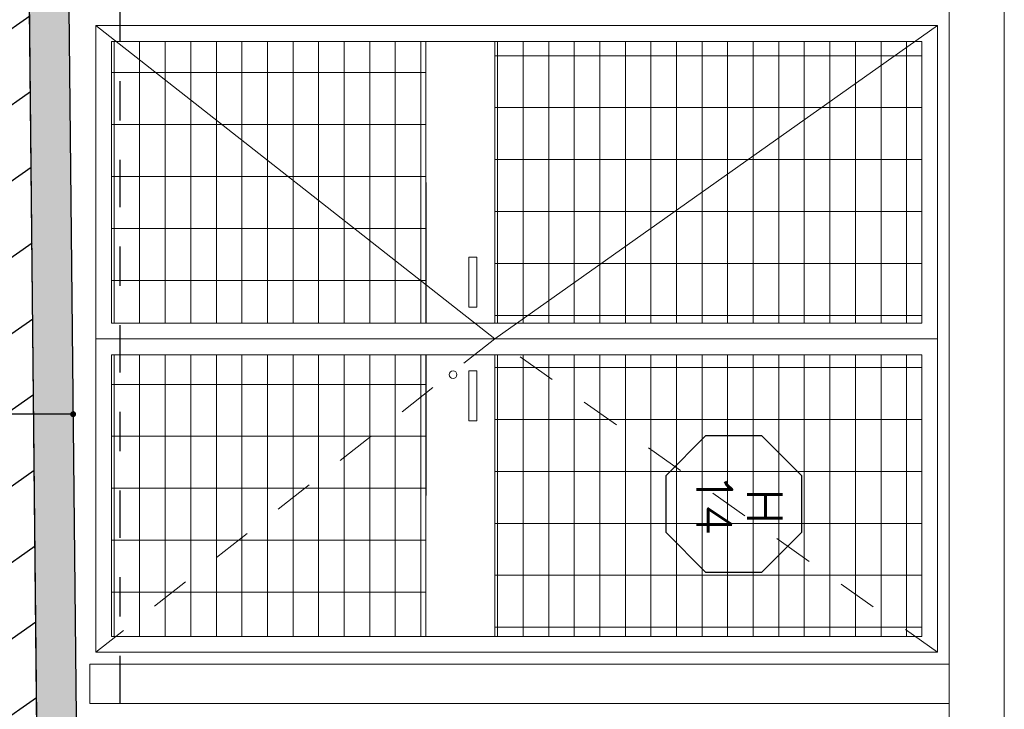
# Model space of a CAD drawing. Header units: millimetres. Extents: x 4617 to 4884, y 1258 to 1784.
# Tile 29 of 256: x 4678.98 to 4681.48, y 1304.91 to 1306.66. Entities that reach past the tile are written whole.
import ezdxf
from ezdxf.enums import TextEntityAlignment as Align

# ---------------------------------------------------------------- set-up
doc = ezdxf.new("R2010")
doc.units = ezdxf.units.MM
doc.header["$LTSCALE"] = 0.4
doc.linetypes.add('DASHDOT', pattern=[1, 0.5, -0.25, 0, -0.25])
doc.linetypes.add('RAYITAS', pattern=[0.375, 0.25, -0.125])
for name, color, linetype in [('00 AC - ABERTURAS ALUMINIO - TIPO', 3, 'Continuous'), ('200', 6, 'Continuous'), ('A HERRERÍA', 4, 'Continuous'), ('A MURO', 1, 'Continuous'), ('A VEGETACIÓN', 253, 'Continuous'), ('TXT COTA', 3, 'Continuous')]:
    doc.layers.add(name, color=color, linetype=linetype)
doc.layers.add('04 gris', color=252, linetype='Continuous', lineweight=13)
doc.styles.add('ROMANS', font='romans', dxfattribs={"height": 2})
doc.styles.add('SaAS simplex', font='simplex.shx', dxfattribs={"width": 0.8})
doc.dimstyles.new('COTAS 125', dxfattribs={"dimscale": 0.01, "dimtxt": 15, "dimasz": 8, "dimexe": 5, "dimexo": 20, "dimgap": 10, "dimtad": 0, "dimzin": 9, "dimdsep": 46, "dimtxsty": 'SaAS simplex', "dimblk": 'OBLIQUE', "dimcen": 0, "dimclrd": 8, "dimclre": 8, "dimclrt": 256, "dimadec": 1, "dimazin": 0, "dimtfac": 1, "dimtmove": 2, "dimatfit": 3, "dimldrblk": 'OBLIQUE', "dimfxl": 10, "dimlwd": -1, "dimlwe": -1, "dimarcsym": 0})
pattern_1 = [(3e-14, (-94.7246, -1.15543), (8e-17, 0.132), [])]
pattern_2 = [(90, (-95.226596, -1.155426), (-0.065, 2e-17), [])]
pattern_3 = [(3e-14, (-94.72457, -1.33033), (8e-17, 0.132), [])]

# ---------------------------------------------------------------- blocks, each defined once
blk = doc.blocks.new('*U575')
at = {"color": 0, "linetype": 'ByBlock', "ltscale": 0.1}
blk.add_lwpolyline([(0, 0.3439), (0.1194, 0.3439), (0.2883, 0.175), (0.2883, -0.0638), (0.1194, -0.2326), (0, -0.2326), (-0.1194, -0.2326), (-0.2883, -0.0638), (-0.2883, 0.175), (-0.1194, 0.3439)], close=True, dxfattribs=at)
at = {"color": 0, "style": 'ROMANS', "width": 1.1}
blk.add_text('H', height=0.15, dxfattribs=at).set_placement((-0.088, 0.112))
at = {"color": 0, "linetype": 'ByBlock', "style": 'ROMANS', "width": 1.05}
blk.add_attdef('NRO', text='', height=0.15, dxfattribs=at).set_placement((0, -0.0271), align=Align.MIDDLE)
blk = doc.blocks.new('_Oblique')
at = {"layer": 'TXT COTA', "color": 0, "lineweight": -2}
blk.add_line((-0.5, -0.5), (0.5, 0.5), dxfattribs=at)

msp = doc.modelspace()

# ---------------------------------------------------------------- hatches: boundary and pattern name
at = {"layer": '04 gris'}
h = msp.add_hatch(dxfattribs=at)
h.set_pattern_fill('_USER', color=256, scale=0.065, angle=180, pattern_type=0)
h.set_pattern_definition(pattern_2)
h.paths.add_polyline_path([(4681.2719, 1305.889), (4681.2719, 1306.605), (4680.1865, 1306.605), (4680.1865, 1305.889)])
h.paths.add_polyline_path([(4680.0114, 1306.605), (4680.0114, 1305.889), (4679.2119, 1305.889), (4679.2119, 1306.605)])
h = msp.add_hatch(dxfattribs=at)
h.set_pattern_fill('_USER', color=256, scale=0.132, angle=90, pattern_type=0)
h.set_pattern_definition(pattern_3)
h.paths.add_polyline_path([(4680.0114, 1306.605), (4680.0114, 1305.889), (4679.2119, 1305.889), (4679.2119, 1306.605)])
h = msp.add_hatch(dxfattribs=at)
h.set_pattern_fill('_USER', color=256, scale=0.132, angle=90, pattern_type=0)
h.set_pattern_definition(pattern_1)
h.paths.add_polyline_path([(4681.2719, 1305.889), (4681.2719, 1306.605), (4680.1865, 1306.605), (4680.1865, 1305.889)])
h = msp.add_hatch(dxfattribs=at)
h.set_pattern_fill('_USER', color=256, scale=0.065, angle=180, pattern_type=0)
h.set_pattern_definition(pattern_2)
h.paths.add_polyline_path([(4681.2719, 1305.809), (4681.2719, 1305.093), (4680.1865, 1305.093), (4680.1865, 1305.809)])
h.paths.add_polyline_path([(4680.0114, 1305.093), (4680.0114, 1305.809), (4679.2119, 1305.809), (4679.2119, 1305.093)])
h = msp.add_hatch(dxfattribs=at)
h.set_pattern_fill('_USER', color=256, scale=0.132, angle=90, pattern_type=0)
h.set_pattern_definition(pattern_3)
h.paths.add_polyline_path([(4680.0114, 1305.093), (4680.0114, 1305.809), (4679.2119, 1305.809), (4679.2119, 1305.093)])
h = msp.add_hatch(dxfattribs=at)
h.set_pattern_fill('_USER', color=256, scale=0.132, angle=90, pattern_type=0)
h.set_pattern_definition(pattern_1)
h.paths.add_polyline_path([(4681.2719, 1305.809), (4681.2719, 1305.093), (4680.1865, 1305.093), (4680.1865, 1305.809)])
at = {"layer": 'A MURO'}
h = msp.add_hatch(color=256, dxfattribs=at)
h.dxf.hatch_style = 1
h.paths.add_polyline_path([(4679.1529, 1269.7117), (4677.3529, 1269.7117), (4677.3529, 1266.5404), (4677.3529, 1266.3403), (4677.0529, 1266.3403), (4677.0529, 1266.5404), (4677.2529, 1266.5404), (4677.2529, 1269.7117), (4677.2529, 1269.8117), (4679.0329, 1269.8117), (4679.0329, 1272.3915), (4678.8329, 1272.3915), (4678.8329, 1272.6915), (4679.133, 1272.6915), (4679.1333, 1302.4223), (4678.7333, 1302.4223), (4678.7333, 1302.7225), (4679.0637, 1302.7225), (4679.0329, 1303.8208), (4679.0029, 1306.7727), (4678.8029, 1306.7727), (4678.8029, 1306.9248), (4679.1029, 1306.9248), (4679.1029, 1306.7736), (4679.1329, 1303.8227), (4679.1637, 1302.7225), (4679.2329, 1302.7225), (4679.2329, 1272.3915), (4679.1529, 1272.3915), (4679.1529, 1269.7117)])
at = {"layer": 'A VEGETACIÓN'}
h = msp.add_hatch(dxfattribs=at)
h.set_pattern_fill('LINE', color=253, scale=0.05, angle=-55, double=1)
h.set_pattern_definition([(215, (4548.78978, 1691.46104), (0.09105526, -0.130040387), [])])
edge = h.paths.add_edge_path()
edge.add_spline(control_points=[(4677.1916, 1261.1689), (4677.2089, 1262.2212), (4677.2263, 1263.1416), (4677.2437, 1264.0621)], knot_values=[19.774288, 19.774288, 19.774288, 19.774288, 20.371684, 20.371684, 20.371684, 20.371684], weights=[1, 1, 1, 1], degree=3, periodic=0)
edge.add_spline(control_points=[(4677.2437, 1264.0621), (4677.232, 1264.8266), (4677.2204, 1265.5912), (4677.2158, 1265.897)], knot_values=[20.371684, 20.371684, 20.371684, 20.371684, 20.790947, 20.790947, 20.790947, 20.790947], weights=[1, 1, 1, 1], degree=3, periodic=0)
edge.add_spline(control_points=[(4677.2158, 1265.897), (4677.1676, 1266.1916), (4677.1522, 1266.2986), (4677.1437, 1266.3403)], knot_values=[20.790947, 20.790947, 20.790947, 20.790947, 20.818507, 20.818507, 20.818507, 20.818507], weights=[1, 1, 1, 1], degree=3, periodic=0)
edge.add_line((4677.1437, 1266.3403), (4677.0529, 1266.3403))
edge.add_line((4677.0529, 1266.3403), (4677.0529, 1266.5404))
edge.add_line((4677.0529, 1266.5404), (4677.2529, 1266.5404))
edge.add_line((4677.2529, 1266.5404), (4677.2529, 1269.8117))
edge.add_line((4677.2529, 1269.8117), (4679.0329, 1269.8117))
edge.add_line((4679.0329, 1269.8117), (4679.0329, 1272.3915))
edge.add_line((4679.0329, 1272.3915), (4678.8329, 1272.3915))
edge.add_line((4678.8329, 1272.3915), (4678.8329, 1272.6915))
edge.add_line((4678.8329, 1272.6915), (4679.133, 1272.6915))
edge.add_line((4679.133, 1272.6915), (4679.1333, 1302.4223))
edge.add_line((4679.1333, 1302.4223), (4678.7333, 1302.4223))
edge.add_line((4678.7333, 1302.4223), (4678.7333, 1302.7225))
edge.add_line((4678.7333, 1302.7225), (4679.0637, 1302.7225))
edge.add_line((4679.0637, 1302.7225), (4679.0329, 1303.8208))
edge.add_line((4679.0329, 1303.8208), (4679.0029, 1306.7727))
edge.add_line((4679.0029, 1306.7727), (4678.8029, 1306.7727))
edge.add_line((4678.8029, 1306.7727), (4678.8029, 1306.9248))
edge.add_line((4678.8029, 1306.9248), (4679.0994, 1306.9233))
edge.add_line((4679.0994, 1306.9233), (4679.1008, 1307.2247))
edge.add_line((4679.1008, 1307.2247), (4679.0956, 1307.3806))
edge.add_line((4679.0956, 1307.3806), (4679.0936, 1307.3855))
edge.add_line((4679.0936, 1307.3855), (4679.1109, 1307.6867))
edge.add_line((4679.1109, 1307.6867), (4679.0829, 1308.1257))
edge.add_line((4679.0829, 1308.1257), (4679.0893, 1308.4426))
edge.add_line((4679.0893, 1308.4426), (4679.0577, 1308.7037))
edge.add_line((4679.0577, 1308.7037), (4679.0861, 1308.7953))
edge.add_line((4679.0861, 1308.7953), (4679.0387, 1308.909))
edge.add_line((4679.0387, 1308.909), (4679.0798, 1309.4523))
edge.add_line((4679.0798, 1309.4523), (4679.045, 1309.6427))
edge.add_line((4679.045, 1309.6427), (4679.0614, 1309.7048))
edge.add_line((4679.0614, 1309.7048), (4677.1729, 1309.7048))
edge.add_line((4677.1729, 1309.7048), (4677.1729, 1311.4261))
edge.add_line((4677.1729, 1311.4261), (4676.8729, 1311.4261))
edge.add_line((4676.8729, 1311.4261), (4676.8729, 1311.6257))
edge.add_line((4676.8729, 1311.6257), (4677.0728, 1311.6261))
edge.add_spline(control_points=[(4677.0728, 1311.6261), (4677.0045, 1311.9288), (4676.8004, 1312.833), (4675.7161, 1314.2726), (4677.3559, 1316.731), (4677.2384, 1318.7447), (4677.1589, 1320.1068)], knot_values=[0.000391, 0.000391, 0.000391, 0.000391, 0.937738, 2.800143, 4.73313, 8.774288, 8.774288, 8.774288, 8.774288], weights=[1, 1, 1, 1, 1, 1, 1], degree=3, periodic=0)
edge.add_spline(control_points=[(4677.1589, 1320.1068), (4677.1136, 1320.1068), (4677.0683, 1320.1068), (4677.023, 1320.1068)], knot_values=[8.774288, 8.774288, 8.774288, 8.774288, 9.774288, 9.774288, 9.774288, 9.774288], weights=[1, 1, 1, 1], degree=3, periodic=0)
edge.add_spline(control_points=[(4677.023, 1320.1068), (4677.023, 1320.1402), (4677.023, 1320.1735), (4677.023, 1320.2068)], knot_values=[9.774288, 9.774288, 9.774288, 9.774288, 10.774288, 10.774288, 10.774288, 10.774288], weights=[1, 1, 1, 1], degree=3, periodic=0)
edge.add_spline(control_points=[(4677.023, 1320.2068), (4677.0897, 1320.2068), (4677.1563, 1320.2068), (4677.223, 1320.2068)], knot_values=[10.774288, 10.774288, 10.774288, 10.774288, 11.774288, 11.774288, 11.774288, 11.774288], weights=[1, 1, 1, 1], degree=3, periodic=0)
edge.add_spline(control_points=[(4677.223, 1320.2068), (4677.223, 1320.4436), (4677.223, 1320.6803), (4677.223, 1320.9171)], knot_values=[11.774288, 11.774288, 11.774288, 11.774288, 12.774288, 12.774288, 12.774288, 12.774288], weights=[1, 1, 1, 1], degree=3, periodic=0)
edge.add_spline(control_points=[(4677.223, 1320.9171), (4677.1563, 1320.9171), (4677.0897, 1320.9171), (4677.023, 1320.9171)], knot_values=[12.774288, 12.774288, 12.774288, 12.774288, 13.774288, 13.774288, 13.774288, 13.774288], weights=[1, 1, 1, 1], degree=3, periodic=0)
edge.add_spline(control_points=[(4677.023, 1320.9171), (4677.023, 1321.0905), (4677.023, 1321.2639), (4677.023, 1321.4373)], knot_values=[13.774288, 13.774288, 13.774288, 13.774288, 14.774288, 14.774288, 14.774288, 14.774288], weights=[1, 1, 1, 1], degree=3, periodic=0)
edge.add_spline(control_points=[(4677.023, 1321.4373), (4677.073, 1321.4373), (4677.123, 1321.4373), (4677.173, 1321.4373)], knot_values=[14.774288, 14.774288, 14.774288, 14.774288, 15.774288, 15.774288, 15.774288, 15.774288], weights=[1, 1, 1, 1], degree=3, periodic=0)
edge.add_spline(control_points=[(4677.173, 1321.4373), (4677.173, 1323.8128), (4677.173, 1326.1884), (4677.173, 1328.5639)], knot_values=[15.774288, 15.774288, 15.774288, 15.774288, 16.774288, 16.774288, 16.774288, 16.774288], weights=[1, 1, 1, 1], degree=3, periodic=0)
edge.add_spline(control_points=[(4677.173, 1328.5639), (4675.4098, 1328.5639), (4673.6466, 1328.5639), (4671.8833, 1328.5639)], knot_values=[16.774288, 16.774288, 16.774288, 16.774288, 17.774288, 17.774288, 17.774288, 17.774288], weights=[1, 1, 1, 1], degree=3, periodic=0)
edge.add_spline(control_points=[(4671.8833, 1328.5639), (4671.8833, 1306.0989), (4671.8833, 1283.6339), (4671.8833, 1261.1689)], knot_values=[17.774288, 17.774288, 17.774288, 17.774288, 18.774288, 18.774288, 18.774288, 18.774288], weights=[1, 1, 1, 1], degree=3, periodic=0)
edge.add_spline(control_points=[(4671.8833, 1261.1689), (4673.6527, 1261.1689), (4675.4222, 1261.1689), (4677.1916, 1261.1689)], knot_values=[18.774288, 18.774288, 18.774288, 18.774288, 19.774288, 19.774288, 19.774288, 19.774288], weights=[1, 1, 1, 1], degree=3, periodic=0)

# ---------------------------------------------------------------- linework, layer by layer
at = {"layer": '04 gris'}
for points in [[(4681.3419, 1309.8257), (4681.3419, 1303.823)], [(4681.3119, 1306.645), (4680.1866, 1305.849), (4679.1719, 1306.645)]]:
    msp.add_lwpolyline(points, dxfattribs=at)
for points in [[(4681.3419, 1303.8227), (4681.3419, 1306.775), (4681.4819, 1306.775), (4681.4819, 1303.8227)], [(4681.3119, 1305.849), (4681.3119, 1306.645), (4679.1719, 1306.645), (4679.1719, 1305.849)], [(4681.2719, 1305.889), (4681.2719, 1306.605), (4679.2119, 1306.605), (4679.2119, 1305.889)], [(4680.0114, 1306.605), (4680.0114, 1305.889), (4679.2119, 1305.889), (4679.2119, 1306.605)], [(4681.2719, 1305.889), (4681.2719, 1306.605), (4680.1865, 1306.605), (4680.1865, 1305.889)], [(4681.3119, 1305.849), (4681.3119, 1305.053), (4679.1719, 1305.053), (4679.1719, 1305.849)], [(4681.2719, 1305.809), (4681.2719, 1305.093), (4679.2119, 1305.093), (4679.2119, 1305.809)], [(4680.0114, 1305.093), (4680.0114, 1305.809), (4679.2119, 1305.809), (4679.2119, 1305.093)], [(4681.2719, 1305.809), (4681.2719, 1305.093), (4680.1865, 1305.093), (4680.1865, 1305.809)], [(4681.3419, 1304.923), (4681.3419, 1305.023), (4679.1569, 1305.023), (4679.1569, 1304.923)]]:
    msp.add_lwpolyline(points, close=True, dxfattribs=at)
at = {"layer": '04 gris', "elevation": 0}
for points in [[(4680.0116, 1305.889), (4680.0114, 1306.605), (4680.1864, 1306.605), (4680.1866, 1305.889)], [(4680.1204, 1306.0571), (4680.1406, 1306.0571), (4680.1406, 1305.93), (4680.1204, 1305.93)], [(4680.0116, 1305.809), (4680.0114, 1305.093), (4680.1864, 1305.093), (4680.1866, 1305.809)], [(4680.1204, 1305.641), (4680.1406, 1305.641), (4680.1406, 1305.7681), (4680.1204, 1305.7681)]]:
    msp.add_lwpolyline(points, close=True, dxfattribs=at)
at = {"layer": '04 gris', "linetype": 'RAYITAS', "ltscale": 0.3}
msp.add_lwpolyline([(4681.3119, 1305.053), (4680.1866, 1305.849), (4679.1719, 1305.053)], dxfattribs=at)
at = {"layer": '04 gris'}
msp.add_circle((4680.0803, 1305.7584), 0.00969, dxfattribs=at)
at = {"layer": '200', "color": 2, "linetype": 'DASHDOT', "ltscale": 0.6}
msp.add_lwpolyline([(4679.2329, 1328.5639), (4679.2329, 1261.1689)], dxfattribs=at)
at = {"layer": 'A MURO'}
for points in [[(4677.1437, 1266.3403), (4677.0529, 1266.3403), (4677.0529, 1266.5404), (4677.2529, 1266.5404), (4677.2529, 1269.8117), (4679.0329, 1269.8117), (4679.0329, 1272.3915), (4678.8329, 1272.3915), (4678.8329, 1272.6915), (4679.133, 1272.6915), (4679.1333, 1302.4223), (4678.7333, 1302.4223), (4678.7333, 1302.7225), (4679.0637, 1302.7225), (4679.0329, 1303.8208), (4679.0029, 1306.7727), (4678.8029, 1306.7727), (4678.8029, 1306.9248), (4679.0994, 1306.9233)], [(4679.0329, 1303.8208), (4679.0029, 1306.7727), (4678.8029, 1306.7727), (4678.8029, 1306.9248), (4679.1029, 1306.9248), (4679.1029, 1306.7736), (4679.1329, 1303.8227)]]:
    msp.add_lwpolyline(points, dxfattribs=at)

# ---------------------------------------------------------------- block references
at = {"layer": '00 AC - ABERTURAS ALUMINIO - TIPO'}
ref = msp.add_blockref('*U575', (4680.7606, 1305.43), dxfattribs=dict(at, xscale=-0.6, yscale=0.6, zscale=0.6, rotation=269.999999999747))
ref.add_attrib('NRO', '14', dxfattribs={"layer": '0', "color": 0, "linetype": 'ByBlock', "height": 0.09, "rotation": 270, "style": 'ROMANS', "width": 1.05}).set_placement((4680.7443, 1305.43), align=Align.MIDDLE)

# ---------------------------------------------------------------- leaders
at = {"layer": 'A HERRERÍA', "color": 254, "ltscale": 0.5}
msp.add_leader([(4679.1143, 1305.6579), (4677.3555, 1305.6593), (4677.3556, 1307.5458)], dimstyle='COTAS 125', override={"dimtxt": 5, "dimasz": 6, "dimldrblk": 'DotSmall'}, dxfattribs=at)

doc.saveas('drawing.dxf')
